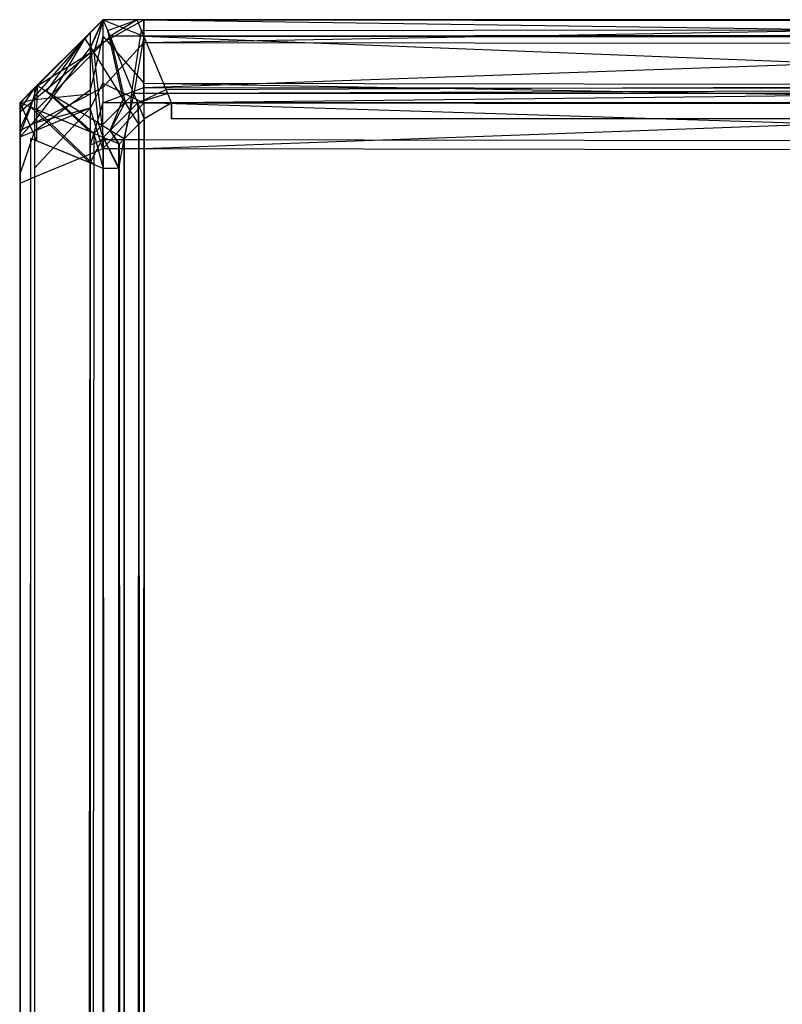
# Model space of a CAD drawing. Extents: x 0 to 0.996, y -0.498 to 0.
# Tile 35 of 85: x 0 to 0.00458, y -0.00591 to 0. Entities that reach past the tile are written whole.
import ezdxf

# ---------------------------------------------------------------- set-up
doc = ezdxf.new("R2010")
doc.units = 0
doc.layers.add('L28_KORPUS3_2___REPLACEMTFOREMP', color=7, linetype='CONTINUOUS')
doc.layers.add('L30_KORPUS3_4___REPLACEMTFOREMP', color=7, linetype='CONTINUOUS')

msp = doc.modelspace()

# ---------------------------------------------------------------- linework, layer by layer
at = {"layer": 'L28_KORPUS3_2___REPLACEMTFOREMP', "color": 8}
for points, invisible_edges in [([(0.000502, -0.000001, 0.0005), (0.000427, -0.000166, 0.000436), (0.000392, -0.000111, 0.0005), (0.000502, -0.000001, 0.0005)], 13), ([(0.000392, -0.000111, 0.000565), (0.000502, -0.000001, 0.0005), (0.000392, -0.000111, 0.0005), (0.000392, -0.000111, 0.000565)], 13), ([(0.000502, -0.000001, 0.0005), (0.000392, -0.000111, 0.000565), (0.000502, -0.000001, 0.000565), (0.000502, -0.000001, 0.0005)], 14), ([(0.000392, -0.000111, 0.007018), (0.000502, -0.000001, 0.000565), (0.000392, -0.000111, 0.000565), (0.000392, -0.000111, 0.007018)], 13), ([(0.000502, -0.000001, 0.000565), (0.000392, -0.000111, 0.007018), (0.000502, -0.000001, 0.007018), (0.000502, -0.000001, 0.000565)], 14), ([(0.000446, -0.000197, 0.007289), (0.000502, -0.000001, 0.00719), (0.000392, -0.000111, 0.00719), (0.000446, -0.000197, 0.007289)], 13), ([(0.000392, -0.000111, 0.00719), (0.000502, -0.000001, 0.007018), (0.000392, -0.000111, 0.007018), (0.000392, -0.000111, 0.00719)], 13), ([(0.000502, -0.000001, 0.007018), (0.000392, -0.000111, 0.00719), (0.000502, -0.000001, 0.00719), (0.000502, -0.000001, 0.007018)], 14), ([(0.000427, -0.000166, 0.000436), (0.000502, -0.000001, 0.0005), (0.000529, -0.000065, 0.000436), (0.000427, -0.000166, 0.000436)], 14), ([(0.000502, -0.000001, 0.00719), (0.000446, -0.000197, 0.007289), (0.000543, -0.0001, 0.007289), (0.000502, -0.000001, 0.00719)], 14), ([(0.000543, -0.0001, 0.007289), (0.000705, -0.000001, 0.00719), (0.000502, -0.000001, 0.00719), (0.000543, -0.0001, 0.007289)], 13), ([(0.000502, -0.000001, 0.007018), (0.000705, -0.000001, 0.000565), (0.000502, -0.000001, 0.000565), (0.000502, -0.000001, 0.007018)], 13), ([(0.000705, -0.000001, 0.000565), (0.000502, -0.000001, 0.007018), (0.000705, -0.000001, 0.007018), (0.000705, -0.000001, 0.000565)], 14), ([(0.000502, -0.000001, 0.00719), (0.000705, -0.000001, 0.007018), (0.000502, -0.000001, 0.007018), (0.000502, -0.000001, 0.00719)], 13), ([(0.000705, -0.000001, 0.007018), (0.000502, -0.000001, 0.00719), (0.000705, -0.000001, 0.00719), (0.000705, -0.000001, 0.007018)], 14), ([(0.000502, -0.000001, 0.000565), (0.000705, -0.000001, 0.0005), (0.000502, -0.000001, 0.0005), (0.000502, -0.000001, 0.000565)], 13), ([(0.000705, -0.000001, 0.0005), (0.000502, -0.000001, 0.000565), (0.000705, -0.000001, 0.000565), (0.000705, -0.000001, 0.0005)], 14), ([(0.000705, -0.000001, 0.0005), (0.000529, -0.000065, 0.000436), (0.000502, -0.000001, 0.0005), (0.000705, -0.000001, 0.0005)], 13), ([(0.000529, -0.000065, 0.000436), (0.000705, -0.000001, 0.0005), (0.000732, -0.000065, 0.000436), (0.000529, -0.000065, 0.000436)], 14), ([(0.000705, -0.000001, 0.00719), (0.000543, -0.0001, 0.007289), (0.000746, -0.0001, 0.007289), (0.000705, -0.000001, 0.00719)], 14), ([(0.000746, -0.0001, 0.007289), (0.098, -0.000001, 0.00719), (0.000705, -0.000001, 0.00719), (0.000746, -0.0001, 0.007289)], 13), ([(0.000705, -0.000001, 0.000565), (0.098, -0.000001, 0.007018), (0.098, -0.000001, 0.000565), (0.000705, -0.000001, 0.000565)], 13), ([(0.098, -0.000001, 0.007018), (0.000705, -0.000001, 0.000565), (0.000705, -0.000001, 0.007018), (0.098, -0.000001, 0.007018)], 14), ([(0.000705, -0.000001, 0.00719), (0.098, -0.000001, 0.007018), (0.000705, -0.000001, 0.007018), (0.000705, -0.000001, 0.00719)], 13), ([(0.098, -0.000001, 0.007018), (0.000705, -0.000001, 0.00719), (0.098, -0.000001, 0.00719), (0.098, -0.000001, 0.007018)], 14), ([(0.098, -0.000001, 0.0005), (0.000732, -0.000065, 0.000436), (0.000705, -0.000001, 0.0005), (0.098, -0.000001, 0.0005)], 13), ([(0.000705, -0.000001, 0.000565), (0.098, -0.000001, 0.0005), (0.000705, -0.000001, 0.0005), (0.000705, -0.000001, 0.000565)], 13), ([(0.098, -0.000001, 0.0005), (0.000705, -0.000001, 0.000565), (0.098, -0.000001, 0.000565), (0.098, -0.000001, 0.0005)], 14), ([(0.000732, -0.000065, 0.000436), (0.098, -0.000001, 0.0005), (0.098, -0.000065, 0.000436), (0.000732, -0.000065, 0.000436)], 14), ([(0.098, -0.000001, 0.00719), (0.000746, -0.0001, 0.007289), (0.098, -0.0001, 0.007289), (0.098, -0.000001, 0.00719)], 14), ([(0.000104, -0.000399, 0.00719), (0.000392, -0.000111, 0.007018), (0.000104, -0.000399, 0.007018), (0.000104, -0.000399, 0.00719)], 13), ([(0.000392, -0.000111, 0.007018), (0.000104, -0.000399, 0.00719), (0.000392, -0.000111, 0.00719), (0.000392, -0.000111, 0.007018)], 14), ([(0.000191, -0.000452, 0.007289), (0.000392, -0.000111, 0.00719), (0.000104, -0.000399, 0.00719), (0.000191, -0.000452, 0.007289)], 13), ([(0.000104, -0.000399, 0.007018), (0.000392, -0.000111, 0.000565), (0.000104, -0.000399, 0.000565), (0.000104, -0.000399, 0.007018)], 13), ([(0.000392, -0.000111, 0.000565), (0.000104, -0.000399, 0.007018), (0.000392, -0.000111, 0.007018), (0.000392, -0.000111, 0.000565)], 14), ([(0.000104, -0.000399, 0.000565), (0.000392, -0.000111, 0.0005), (0.000104, -0.000399, 0.0005), (0.000104, -0.000399, 0.000565)], 13), ([(0.000392, -0.000111, 0.0005), (0.000104, -0.000399, 0.000565), (0.000392, -0.000111, 0.000565), (0.000392, -0.000111, 0.0005)], 14), ([(0.000392, -0.000111, 0.0005), (0.00016, -0.000433, 0.000436), (0.000104, -0.000399, 0.0005), (0.000392, -0.000111, 0.0005)], 13), ([(0.00016, -0.000433, 0.000436), (0.000392, -0.000111, 0.0005), (0.000427, -0.000166, 0.000436), (0.00016, -0.000433, 0.000436)], 14), ([(0.000392, -0.000111, 0.00719), (0.000191, -0.000452, 0.007289), (0.000446, -0.000197, 0.007289), (0.000392, -0.000111, 0.00719)], 14), ([(0.000529, -0.000065, 0.000436), (0.000621, -0.000477, 0.00008), (0.000427, -0.000166, 0.000436), (0.000529, -0.000065, 0.000436)], 13), ([(0.000633, -0.000497, 0.007633), (0.000543, -0.0001, 0.007289), (0.000446, -0.000197, 0.007289), (0.000633, -0.000497, 0.007633)], 13), ([(0.000621, -0.000477, 0.00008), (0.000529, -0.000065, 0.000436), (0.000676, -0.000421, 0.00008), (0.000621, -0.000477, 0.00008)], 14), ([(0.000732, -0.000065, 0.000436), (0.000676, -0.000421, 0.00008), (0.000529, -0.000065, 0.000436), (0.000732, -0.000065, 0.000436)], 13), ([(0.000543, -0.0001, 0.007289), (0.000633, -0.000497, 0.007633), (0.000686, -0.000444, 0.007633), (0.000543, -0.0001, 0.007289)], 14), ([(0.000686, -0.000444, 0.007633), (0.000746, -0.0001, 0.007289), (0.000543, -0.0001, 0.007289), (0.000686, -0.000444, 0.007633)], 13), ([(0.000676, -0.000421, 0.00008), (0.000732, -0.000065, 0.000436), (0.000879, -0.000421, 0.00008), (0.000676, -0.000421, 0.00008)], 14), ([(0.000746, -0.0001, 0.007289), (0.000686, -0.000444, 0.007633), (0.000889, -0.000444, 0.007633), (0.000746, -0.0001, 0.007289)], 14), ([(0.098, -0.000065, 0.000436), (0.000879, -0.000421, 0.00008), (0.000732, -0.000065, 0.000436), (0.098, -0.000065, 0.000436)], 13), ([(0.000889, -0.000444, 0.007633), (0.098, -0.0001, 0.007289), (0.000746, -0.0001, 0.007289), (0.000889, -0.000444, 0.007633)], 13), ([(0.000879, -0.000421, 0.00008), (0.098, -0.000065, 0.000436), (0.098, -0.000421, 0.00008), (0.000879, -0.000421, 0.00008)], 14), ([(0.098, -0.0001, 0.007289), (0.000889, -0.000444, 0.007633), (0.098, -0.000444, 0.007633), (0.098, -0.0001, 0.007289)], 14), ([(0.000427, -0.000166, 0.000436), (0.000474, -0.000623, 0.00008), (0.00016, -0.000433, 0.000436), (0.000427, -0.000166, 0.000436)], 13), ([(0.000474, -0.000623, 0.00008), (0.000427, -0.000166, 0.000436), (0.000621, -0.000477, 0.00008), (0.000474, -0.000623, 0.00008)], 14), ([(0.000494, -0.000636, 0.007633), (0.000446, -0.000197, 0.007289), (0.000191, -0.000452, 0.007289), (0.000494, -0.000636, 0.007633)], 13), ([(0.000446, -0.000197, 0.007289), (0.000494, -0.000636, 0.007633), (0.000633, -0.000497, 0.007633), (0.000446, -0.000197, 0.007289)], 14), ([(0.000002, -0.000501, 0.00719), (0.000104, -0.000399, 0.007018), (0.000002, -0.000501, 0.007018), (0.000002, -0.000501, 0.00719)], 13), ([(0.000104, -0.000399, 0.007018), (0.000002, -0.000501, 0.00719), (0.000104, -0.000399, 0.00719), (0.000104, -0.000399, 0.007018)], 14), ([(0.000101, -0.000542, 0.007289), (0.000104, -0.000399, 0.00719), (0.000002, -0.000501, 0.00719), (0.000101, -0.000542, 0.007289)], 13), ([(0.000002, -0.000501, 0.007018), (0.000104, -0.000399, 0.000565), (0.000002, -0.000501, 0.000565), (0.000002, -0.000501, 0.007018)], 13), ([(0.000104, -0.000399, 0.000565), (0.000002, -0.000501, 0.007018), (0.000104, -0.000399, 0.007018), (0.000104, -0.000399, 0.000565)], 14), ([(0.000002, -0.000501, 0.000565), (0.000104, -0.000399, 0.0005), (0.000002, -0.000501, 0.0005), (0.000002, -0.000501, 0.000565)], 13), ([(0.000104, -0.000399, 0.0005), (0.000002, -0.000501, 0.000565), (0.000104, -0.000399, 0.000565), (0.000104, -0.000399, 0.0005)], 14), ([(0.000104, -0.000399, 0.0005), (0.000066, -0.000527, 0.000436), (0.000002, -0.000501, 0.0005), (0.000104, -0.000399, 0.0005)], 13), ([(0.000066, -0.000527, 0.000436), (0.000104, -0.000399, 0.0005), (0.00016, -0.000433, 0.000436), (0.000066, -0.000527, 0.000436)], 14), ([(0.000104, -0.000399, 0.00719), (0.000101, -0.000542, 0.007289), (0.000191, -0.000452, 0.007289), (0.000104, -0.000399, 0.00719)], 14), ([(0.00016, -0.000433, 0.000436), (0.000423, -0.000675, 0.00008), (0.000066, -0.000527, 0.000436), (0.00016, -0.000433, 0.000436)], 13), ([(0.000445, -0.000685, 0.007633), (0.000191, -0.000452, 0.007289), (0.000101, -0.000542, 0.007289), (0.000445, -0.000685, 0.007633)], 13), ([(0.000423, -0.000675, 0.00008), (0.00016, -0.000433, 0.000436), (0.000474, -0.000623, 0.00008), (0.000423, -0.000675, 0.00008)], 14), ([(0.000191, -0.000452, 0.007289), (0.000445, -0.000685, 0.007633), (0.000494, -0.000636, 0.007633), (0.000191, -0.000452, 0.007289)], 14), ([(0.000676, -0.000421, 0.00008), (0.000664, -0.000546), (0.000621, -0.000477, 0.00008), (0.000676, -0.000421, 0.00008)], 13), ([(0.000664, -0.000546, 0.00769), (0.000686, -0.000444, 0.007633), (0.000633, -0.000497, 0.007633), (0.000664, -0.000546, 0.00769)], 13), ([(0.000664, -0.000546), (0.000676, -0.000421, 0.00008), (0.000709, -0.000501), (0.000664, -0.000546)], 14), ([(0.000686, -0.000444, 0.007633), (0.000664, -0.000546, 0.00769), (0.000709, -0.000501, 0.00769), (0.000686, -0.000444, 0.007633)], 14), ([(0.000879, -0.000421, 0.00008), (0.000709, -0.000501), (0.000676, -0.000421, 0.00008), (0.000879, -0.000421, 0.00008)], 13), ([(0.000709, -0.000501, 0.00769), (0.000889, -0.000444, 0.007633), (0.000686, -0.000444, 0.007633), (0.000709, -0.000501, 0.00769)], 13), ([(0.000709, -0.000501), (0.000879, -0.000421, 0.00008), (0.000912, -0.000501), (0.000709, -0.000501)], 14), ([(0.000889, -0.000444, 0.007633), (0.000709, -0.000501, 0.00769), (0.000912, -0.000501, 0.00769), (0.000889, -0.000444, 0.007633)], 14), ([(0.098, -0.000421, 0.00008), (0.000912, -0.000501), (0.000879, -0.000421, 0.00008), (0.098, -0.000421, 0.00008)], 13), ([(0.000912, -0.000501, 0.00769), (0.098, -0.000444, 0.007633), (0.000889, -0.000444, 0.007633), (0.000912, -0.000501, 0.00769)], 13), ([(0.000912, -0.000501), (0.098, -0.000421, 0.00008), (0.098, -0.000501), (0.000912, -0.000501)], 14), ([(0.098, -0.000444, 0.007633), (0.000912, -0.000501, 0.00769), (0.098, -0.000501, 0.00769), (0.098, -0.000444, 0.007633)], 14), ([(0.000002, -0.000501, 0.007018), (0.000002, -0.000687, 0.000565), (0.000002, -0.000687, 0.007018), (0.000002, -0.000501, 0.007018)], 13), ([(0.000002, -0.000687, 0.000565), (0.000002, -0.000501, 0.007018), (0.000002, -0.000501, 0.000565), (0.000002, -0.000687, 0.000565)], 14), ([(0.000002, -0.000501, 0.00719), (0.000002, -0.000687, 0.007018), (0.000002, -0.000687, 0.00719), (0.000002, -0.000501, 0.00719)], 13), ([(0.000002, -0.000687, 0.007018), (0.000002, -0.000501, 0.00719), (0.000002, -0.000501, 0.007018), (0.000002, -0.000687, 0.007018)], 14), ([(0.000066, -0.000527, 0.000436), (0.000002, -0.000687, 0.0005), (0.000002, -0.000501, 0.0005), (0.000066, -0.000527, 0.000436)], 13), ([(0.000002, -0.000501, 0.000565), (0.000002, -0.000687, 0.0005), (0.000002, -0.000687, 0.000565), (0.000002, -0.000501, 0.000565)], 13), ([(0.000002, -0.000687, 0.0005), (0.000002, -0.000501, 0.000565), (0.000002, -0.000501, 0.0005), (0.000002, -0.000687, 0.0005)], 14), ([(0.000101, -0.000728, 0.007289), (0.000002, -0.000501, 0.00719), (0.000002, -0.000687, 0.00719), (0.000101, -0.000728, 0.007289)], 13), ([(0.000002, -0.000501, 0.00719), (0.000101, -0.000728, 0.007289), (0.000101, -0.000542, 0.007289), (0.000002, -0.000501, 0.00719)], 14), ([(0.000002, -0.000687, 0.0005), (0.000066, -0.000527, 0.000436), (0.000066, -0.000714, 0.000436), (0.000002, -0.000687, 0.0005)], 14), ([(0.000066, -0.000527, 0.000436), (0.000423, -0.000861, 0.00008), (0.000066, -0.000714, 0.000436), (0.000066, -0.000527, 0.000436)], 13), ([(0.000423, -0.000861, 0.00008), (0.000066, -0.000527, 0.000436), (0.000423, -0.000675, 0.00008), (0.000423, -0.000861, 0.00008)], 14), ([(0.000621, -0.000477, 0.00008), (0.000544, -0.000666), (0.000474, -0.000623, 0.00008), (0.000621, -0.000477, 0.00008)], 13), ([(0.000544, -0.000666, 0.00769), (0.000633, -0.000497, 0.007633), (0.000494, -0.000636, 0.007633), (0.000544, -0.000666, 0.00769)], 13), ([(0.000544, -0.000666), (0.000621, -0.000477, 0.00008), (0.000664, -0.000546), (0.000544, -0.000666)], 14), ([(0.000633, -0.000497, 0.007633), (0.000544, -0.000666, 0.00769), (0.000664, -0.000546, 0.00769), (0.000633, -0.000497, 0.007633)], 14), ([(0.000709, -0.000501), (0.000715, -0.000629), (0.000664, -0.000546), (0.000709, -0.000501)], 13), ([(0.000716, -0.00063, 0.00769), (0.000709, -0.000501, 0.00769), (0.000664, -0.000546, 0.00769), (0.000716, -0.00063, 0.00769)], 13), ([(0.000715, -0.000629), (0.000709, -0.000501), (0.000748, -0.000595), (0.000715, -0.000629)], 14), ([(0.000912, -0.000501), (0.000748, -0.000595), (0.000709, -0.000501), (0.000912, -0.000501)], 13), ([(0.000749, -0.000597, 0.00769), (0.000912, -0.000501, 0.00769), (0.000709, -0.000501, 0.00769), (0.000749, -0.000597, 0.00769)], 13), ([(0.000709, -0.000501, 0.00769), (0.000716, -0.00063, 0.00769), (0.000749, -0.000597, 0.00769), (0.000709, -0.000501, 0.00769)], 14), ([(0.000748, -0.000595), (0.000912, -0.000501), (0.000912, -0.000595), (0.000748, -0.000595)], 14), ([(0.000912, -0.000501, 0.00769), (0.000749, -0.000597, 0.00769), (0.000912, -0.000597, 0.00769), (0.000912, -0.000501, 0.00769)], 14), ([(0.098, -0.000501), (0.000912, -0.000595), (0.000912, -0.000501), (0.098, -0.000501)], 13), ([(0.000912, -0.000595), (0.098, -0.000501), (0.098, -0.000595), (0.000912, -0.000595)], 14), ([(0.098, -0.000597, 0.00769), (0.000912, -0.000501, 0.00769), (0.000912, -0.000597, 0.00769), (0.098, -0.000597, 0.00769)], 13), ([(0.000912, -0.000501, 0.00769), (0.098, -0.000597, 0.00769), (0.098, -0.000501, 0.00769), (0.000912, -0.000501, 0.00769)], 14), ([(0.000445, -0.000871, 0.007633), (0.000101, -0.000542, 0.007289), (0.000101, -0.000728, 0.007289), (0.000445, -0.000871, 0.007633)], 13), ([(0.000101, -0.000542, 0.007289), (0.000445, -0.000871, 0.007633), (0.000445, -0.000685, 0.007633), (0.000101, -0.000542, 0.007289)], 14), ([(0.000628, -0.000717, 0.00769), (0.000664, -0.000546, 0.00769), (0.000544, -0.000666, 0.00769), (0.000628, -0.000717, 0.00769)], 13), ([(0.000664, -0.000546), (0.000627, -0.000716), (0.000544, -0.000666), (0.000664, -0.000546)], 13), ([(0.000627, -0.000716), (0.000664, -0.000546), (0.000715, -0.000629), (0.000627, -0.000716)], 14), ([(0.000664, -0.000546, 0.00769), (0.000628, -0.000717, 0.00769), (0.000716, -0.00063, 0.00769), (0.000664, -0.000546, 0.00769)], 14), ([(0.000474, -0.000623, 0.00008), (0.000502, -0.000708), (0.000423, -0.000675, 0.00008), (0.000474, -0.000623, 0.00008)], 13), ([(0.000502, -0.000708, 0.00769), (0.000494, -0.000636, 0.007633), (0.000445, -0.000685, 0.007633), (0.000502, -0.000708, 0.00769)], 13), ([(0.000502, -0.000708), (0.000474, -0.000623, 0.00008), (0.000544, -0.000666), (0.000502, -0.000708)], 14), ([(0.000494, -0.000636, 0.007633), (0.000502, -0.000708, 0.00769), (0.000544, -0.000666, 0.00769), (0.000494, -0.000636, 0.007633)], 14), ([(0.000632, -0.497291), (0.000627, -0.000716), (0.000715, -0.000629), (0.000632, -0.497291)], 13), ([(0.000628, -0.000717, 0.00769), (0.000634, -0.49729, 0.00769), (0.000716, -0.00063, 0.00769), (0.000628, -0.000717, 0.00769)], 13), ([(0.000632, -0.497291), (0.000715, -0.000629), (0.000711, -0.49737), (0.000632, -0.497291)], 10), ([(0.000716, -0.00063, 0.00769), (0.000634, -0.49729, 0.00769), (0.000712, -0.497369, 0.00769), (0.000716, -0.00063, 0.00769)], 10), ([(0.000711, -0.49737), (0.000715, -0.000629), (0.000748, -0.497407), (0.000711, -0.49737)], 13), ([(0.000716, -0.00063, 0.00769), (0.000712, -0.497369, 0.00769), (0.000749, -0.497405, 0.00769), (0.000716, -0.00063, 0.00769)], 13), ([(0.000748, -0.497407), (0.000715, -0.000629), (0.000748, -0.000595), (0.000748, -0.497407)], 10), ([(0.000716, -0.00063, 0.00769), (0.000749, -0.497405, 0.00769), (0.000749, -0.000597, 0.00769), (0.000716, -0.00063, 0.00769)], 10), ([(0.000748, -0.497407), (0.000748, -0.000595), (0.000912, -0.000595), (0.000748, -0.497407)], 15), ([(0.000748, -0.497407), (0.000912, -0.000595), (0.000909, -0.497407), (0.000748, -0.497407)], 15), ([(0.000749, -0.000597, 0.00769), (0.000749, -0.497405, 0.00769), (0.000912, -0.000597, 0.00769), (0.000749, -0.000597, 0.00769)], 15), ([(0.000912, -0.000597, 0.00769), (0.000749, -0.497405, 0.00769), (0.000909, -0.497405, 0.00769), (0.000912, -0.000597, 0.00769)], 15), ([(0.000909, -0.497407), (0.000912, -0.000595), (0.098, -0.497407), (0.000909, -0.497407)], 15), ([(0.000912, -0.000597, 0.00769), (0.000909, -0.497405, 0.00769), (0.098, -0.497405, 0.00769), (0.000912, -0.000597, 0.00769)], 15), ([(0.098, -0.497407), (0.000912, -0.000595), (0.098, -0.000595), (0.098, -0.497407)], 9), ([(0.000912, -0.000597, 0.00769), (0.098, -0.497405, 0.00769), (0.098, -0.000597, 0.00769), (0.000912, -0.000597, 0.00769)], 9), ([(0.000002, -0.000687, 0.007018), (0.000002, -0.497292, 0.000565), (0.000002, -0.497292, 0.007018), (0.000002, -0.000687, 0.007018)], 13), ([(0.000002, -0.497292, 0.000565), (0.000002, -0.000687, 0.007018), (0.000002, -0.000687, 0.000565), (0.000002, -0.497292, 0.000565)], 14), ([(0.000002, -0.000687, 0.00719), (0.000002, -0.497292, 0.007018), (0.000002, -0.497292, 0.00719), (0.000002, -0.000687, 0.00719)], 13), ([(0.000002, -0.497292, 0.007018), (0.000002, -0.000687, 0.00719), (0.000002, -0.000687, 0.007018), (0.000002, -0.497292, 0.007018)], 14), ([(0.000101, -0.497252, 0.007289), (0.000002, -0.000687, 0.00719), (0.000002, -0.497292, 0.00719), (0.000101, -0.497252, 0.007289)], 13), ([(0.000002, -0.000687, 0.00719), (0.000101, -0.497252, 0.007289), (0.000101, -0.000728, 0.007289), (0.000002, -0.000687, 0.00719)], 14), ([(0.000002, -0.000687, 0.000565), (0.000002, -0.497292, 0.0005), (0.000002, -0.497292, 0.000565), (0.000002, -0.000687, 0.000565)], 13), ([(0.000002, -0.497292, 0.0005), (0.000002, -0.000687, 0.000565), (0.000002, -0.000687, 0.0005), (0.000002, -0.497292, 0.0005)], 14), ([(0.000066, -0.000714, 0.000436), (0.000002, -0.497292, 0.0005), (0.000002, -0.000687, 0.0005), (0.000066, -0.000714, 0.000436)], 13), ([(0.000502, -0.000708), (0.000423, -0.000861, 0.00008), (0.000423, -0.000675, 0.00008), (0.000502, -0.000708)], 13), ([(0.000423, -0.000861, 0.00008), (0.000502, -0.000708), (0.000502, -0.000894), (0.000423, -0.000861, 0.00008)], 14), ([(0.000502, -0.000894, 0.00769), (0.000445, -0.000685, 0.007633), (0.000445, -0.000871, 0.007633), (0.000502, -0.000894, 0.00769)], 13), ([(0.000445, -0.000685, 0.007633), (0.000502, -0.000894, 0.00769), (0.000502, -0.000708, 0.00769), (0.000445, -0.000685, 0.007633)], 14), ([(0.000598, -0.000748, 0.00769), (0.000544, -0.000666, 0.00769), (0.000502, -0.000708, 0.00769), (0.000598, -0.000748, 0.00769)], 13), ([(0.000544, -0.000666), (0.000596, -0.000747), (0.000502, -0.000708), (0.000544, -0.000666)], 13), ([(0.000502, -0.000708), (0.000596, -0.000894), (0.000502, -0.000894), (0.000502, -0.000708)], 13), ([(0.000596, -0.000894), (0.000502, -0.000708), (0.000596, -0.000747), (0.000596, -0.000894)], 14), ([(0.000598, -0.000894, 0.00769), (0.000502, -0.000708, 0.00769), (0.000502, -0.000894, 0.00769), (0.000598, -0.000894, 0.00769)], 13), ([(0.000502, -0.000708, 0.00769), (0.000598, -0.000894, 0.00769), (0.000598, -0.000748, 0.00769), (0.000502, -0.000708, 0.00769)], 14), ([(0.000544, -0.000666, 0.00769), (0.000598, -0.000748, 0.00769), (0.000628, -0.000717, 0.00769), (0.000544, -0.000666, 0.00769)], 14), ([(0.000596, -0.000747), (0.000544, -0.000666), (0.000627, -0.000716), (0.000596, -0.000747)], 14), ([(0.000002, -0.497292, 0.0005), (0.000066, -0.000714, 0.000436), (0.000066, -0.497266, 0.000436), (0.000002, -0.497292, 0.0005)], 14), ([(0.000423, -0.000861, 0.00008), (0.000066, -0.497266, 0.000436), (0.000066, -0.000714, 0.000436), (0.000423, -0.000861, 0.00008)], 13), ([(0.000101, -0.497252, 0.007289), (0.000445, -0.000871, 0.007633), (0.000101, -0.000728, 0.007289), (0.000101, -0.497252, 0.007289)], 13), ([(0.000627, -0.000716), (0.000596, -0.000894), (0.000596, -0.000747), (0.000627, -0.000716)], 13), ([(0.000596, -0.000894), (0.000627, -0.000716), (0.000596, -0.497086), (0.000596, -0.000894)], 10), ([(0.000596, -0.497086), (0.000627, -0.000716), (0.000596, -0.497255), (0.000596, -0.497086)], 13), ([(0.000596, -0.497255), (0.000627, -0.000716), (0.000632, -0.497291), (0.000596, -0.497255)], 10), ([(0.000598, -0.000748, 0.00769), (0.000634, -0.49729, 0.00769), (0.000628, -0.000717, 0.00769), (0.000598, -0.000748, 0.00769)], 10), ([(0.000598, -0.000894, 0.00769), (0.000634, -0.49729, 0.00769), (0.000598, -0.000748, 0.00769), (0.000598, -0.000894, 0.00769)], 13), ([(0.000066, -0.497266, 0.000436), (0.000423, -0.000861, 0.00008), (0.000423, -0.497118, 0.00008), (0.000066, -0.497266, 0.000436)], 14), ([(0.000445, -0.000871, 0.007633), (0.000101, -0.497252, 0.007289), (0.000445, -0.497109, 0.007633), (0.000445, -0.000871, 0.007633)], 14), ([(0.000423, -0.000861, 0.00008), (0.000502, -0.497086), (0.000423, -0.497118, 0.00008), (0.000423, -0.000861, 0.00008)], 13), ([(0.000502, -0.497086), (0.000423, -0.000861, 0.00008), (0.000502, -0.000894), (0.000502, -0.497086)], 14), ([(0.000445, -0.497109, 0.007633), (0.000502, -0.000894, 0.00769), (0.000445, -0.000871, 0.007633), (0.000445, -0.497109, 0.007633)], 13), ([(0.000502, -0.000894, 0.00769), (0.000445, -0.497109, 0.007633), (0.000502, -0.497086, 0.00769), (0.000502, -0.000894, 0.00769)], 14), ([(0.000596, -0.000894), (0.000502, -0.497086), (0.000502, -0.000894), (0.000596, -0.000894)], 13), ([(0.000502, -0.497086), (0.000596, -0.000894), (0.000596, -0.497086), (0.000502, -0.497086)], 14), ([(0.000598, -0.497086, 0.00769), (0.000502, -0.000894, 0.00769), (0.000502, -0.497086, 0.00769), (0.000598, -0.497086, 0.00769)], 13), ([(0.000502, -0.000894, 0.00769), (0.000598, -0.497086, 0.00769), (0.000598, -0.000894, 0.00769), (0.000502, -0.000894, 0.00769)], 14), ([(0.000598, -0.497086, 0.00769), (0.000634, -0.49729, 0.00769), (0.000598, -0.000894, 0.00769), (0.000598, -0.497086, 0.00769)], 10)]:
    msp.add_3dface(points, dxfattribs=dict(at, invisible_edges=invisible_edges))
at = {"layer": 'L30_KORPUS3_4___REPLACEMTFOREMP', "color": 8, "invisible_edges": 14}
for points in [[(0.0005, -0.000001, 0.007387), (0.000424, -0.000167, 0.007329), (0.000424, -0.000077, 0.007419), (0.0005, -0.000001, 0.007387)], [(0.0005, -0.000001, 0.007387), (0.0005, -0.0001, 0.007288), (0.000424, -0.000167, 0.007329), (0.0005, -0.000001, 0.007387)], [(0.0005, -0.000001, 0.007638), (0.0005, -0.000001, 0.007387), (0.000424, -0.000077, 0.007419), (0.0005, -0.000001, 0.007638)], [(0.000424, -0.000077, 0.00767), (0.0005, -0.000001, 0.007638), (0.000424, -0.000077, 0.007419), (0.000424, -0.000077, 0.00767)], [(0.0005, -0.000001, 0.58989), (0.0005, -0.000001, 0.589619), (0.000424, -0.000077, 0.589587), (0.0005, -0.000001, 0.58989)], [(0.0005, -0.000001, 0.58989), (0.000424, -0.000077, 0.589587), (0.000424, -0.000077, 0.589859), (0.0005, -0.000001, 0.58989)], [(0.0005, -0.000001, 0.589619), (0.0005, -0.000001, 0.007638), (0.000424, -0.000077, 0.00767), (0.0005, -0.000001, 0.589619)], [(0.0005, -0.000001, 0.589619), (0.000424, -0.000077, 0.00767), (0.000424, -0.000077, 0.589587), (0.0005, -0.000001, 0.589619)], [(0.0005, -0.000001, 0.58989), (0.000424, -0.000077, 0.589859), (0.0005, -0.000137, 0.590027), (0.0005, -0.000001, 0.58989)], [(0.0005, -0.000001, 0.007387), (0.000746, -0.0001, 0.007288), (0.0005, -0.0001, 0.007288), (0.0005, -0.000001, 0.007387)], [(0.000746, -0.000001, 0.007387), (0.000746, -0.0001, 0.007288), (0.0005, -0.000001, 0.007387), (0.000746, -0.000001, 0.007387)], [(0.000746, -0.000137, 0.590027), (0.000746, -0.000001, 0.58989), (0.0005, -0.000137, 0.590027), (0.000746, -0.000137, 0.590027)], [(0.0005, -0.000137, 0.590027), (0.000746, -0.000001, 0.58989), (0.0005, -0.000001, 0.58989), (0.0005, -0.000137, 0.590027)], [(0.000746, -0.000001, 0.58989), (0.0005, -0.000001, 0.589619), (0.0005, -0.000001, 0.58989), (0.000746, -0.000001, 0.58989)], [(0.000746, -0.000001, 0.58989), (0.000746, -0.000001, 0.589619), (0.0005, -0.000001, 0.589619), (0.000746, -0.000001, 0.58989)], [(0.000746, -0.000001, 0.589619), (0.0005, -0.000001, 0.007638), (0.0005, -0.000001, 0.589619), (0.000746, -0.000001, 0.589619)], [(0.000746, -0.000001, 0.589619), (0.000746, -0.000001, 0.007638), (0.0005, -0.000001, 0.007638), (0.000746, -0.000001, 0.589619)], [(0.000746, -0.000001, 0.007638), (0.0005, -0.000001, 0.007387), (0.0005, -0.000001, 0.007638), (0.000746, -0.000001, 0.007638)], [(0.000746, -0.000001, 0.007638), (0.000746, -0.000001, 0.007387), (0.0005, -0.000001, 0.007387), (0.000746, -0.000001, 0.007638)], [(0.000746, -0.000001, 0.007638), (0.008115, -0.000009, 0.007638), (0.000746, -0.000001, 0.007387), (0.000746, -0.000001, 0.007638)], [(0.008115, -0.000009, 0.007638), (0.008115, -0.000009, 0.007387), (0.000746, -0.000001, 0.007387), (0.008115, -0.000009, 0.007638)], [(0.000746, -0.000001, 0.589619), (0.008115, -0.000009, 0.589619), (0.000746, -0.000001, 0.007638), (0.000746, -0.000001, 0.589619)], [(0.008115, -0.000009, 0.589619), (0.008115, -0.000009, 0.007638), (0.000746, -0.000001, 0.007638), (0.008115, -0.000009, 0.589619)], [(0.000746, -0.000001, 0.58989), (0.008115, -0.000009, 0.58989), (0.000746, -0.000001, 0.589619), (0.000746, -0.000001, 0.58989)], [(0.008115, -0.000009, 0.58989), (0.008115, -0.000009, 0.589619), (0.000746, -0.000001, 0.589619), (0.008115, -0.000009, 0.58989)], [(0.000746, -0.000137, 0.590027), (0.008115, -0.000009, 0.58989), (0.000746, -0.000001, 0.58989), (0.000746, -0.000137, 0.590027)], [(0.000746, -0.000001, 0.007387), (0.008115, -0.000108, 0.007288), (0.000746, -0.0001, 0.007288), (0.000746, -0.000001, 0.007387)], [(0.000746, -0.000001, 0.007387), (0.008115, -0.000009, 0.007387), (0.008115, -0.000108, 0.007288), (0.000746, -0.000001, 0.007387)], [(0.000746, -0.000137, 0.590027), (0.008115, -0.000146, 0.590027), (0.008115, -0.000009, 0.58989), (0.000746, -0.000137, 0.590027)], [(0.000424, -0.000077, 0.589587), (0.000424, -0.000077, 0.00767), (0.000089, -0.000411, 0.007808), (0.000424, -0.000077, 0.589587)], [(0.000424, -0.000077, 0.589587), (0.000089, -0.000411, 0.007808), (0.000089, -0.000411, 0.589449), (0.000424, -0.000077, 0.589587)], [(0.000424, -0.000077, 0.589859), (0.000424, -0.000077, 0.589587), (0.000089, -0.000411, 0.589449), (0.000424, -0.000077, 0.589859)], [(0.000424, -0.000077, 0.589859), (0.000089, -0.000411, 0.589449), (0.000089, -0.000411, 0.58972), (0.000424, -0.000077, 0.589859)], [(0.000424, -0.000077, 0.00767), (0.000424, -0.000077, 0.007419), (0.000089, -0.000411, 0.007558), (0.000424, -0.000077, 0.00767)], [(0.000089, -0.000411, 0.007808), (0.000424, -0.000077, 0.00767), (0.000089, -0.000411, 0.007558), (0.000089, -0.000411, 0.007808)], [(0.000424, -0.000077, 0.007419), (0.000089, -0.000462, 0.007506), (0.000089, -0.000411, 0.007558), (0.000424, -0.000077, 0.007419)], [(0.000424, -0.000077, 0.007419), (0.000424, -0.000167, 0.007329), (0.000089, -0.000462, 0.007506), (0.000424, -0.000077, 0.007419)], [(0.000424, -0.000077, 0.589859), (0.000089, -0.000411, 0.58972), (0.000424, -0.000201, 0.589983), (0.000424, -0.000077, 0.589859)], [(0.000424, -0.000077, 0.589859), (0.000424, -0.000201, 0.589983), (0.0005, -0.000137, 0.590027), (0.000424, -0.000077, 0.589859)], [(0.0005, -0.0001, 0.007288), (0.000424, -0.000425, 0.00707), (0.000424, -0.000167, 0.007329), (0.0005, -0.0001, 0.007288)], [(0.0005, -0.0001, 0.007288), (0.0005, -0.000383, 0.007005), (0.000424, -0.000425, 0.00707), (0.0005, -0.0001, 0.007288)], [(0.0005, -0.0001, 0.007288), (0.000746, -0.000383, 0.007005), (0.0005, -0.000383, 0.007005), (0.0005, -0.0001, 0.007288)], [(0.000746, -0.0001, 0.007288), (0.000746, -0.000383, 0.007005), (0.0005, -0.0001, 0.007288), (0.000746, -0.0001, 0.007288)], [(0.000746, -0.0001, 0.007288), (0.008115, -0.000391, 0.007005), (0.000746, -0.000383, 0.007005), (0.000746, -0.0001, 0.007288)], [(0.000746, -0.0001, 0.007288), (0.008115, -0.000108, 0.007288), (0.008115, -0.000391, 0.007005), (0.000746, -0.0001, 0.007288)], [(0.000424, -0.000167, 0.007329), (0.000089, -0.000609, 0.007359), (0.000089, -0.000462, 0.007506), (0.000424, -0.000167, 0.007329)], [(0.000424, -0.000167, 0.007329), (0.000424, -0.000425, 0.00707), (0.000089, -0.000609, 0.007359), (0.000424, -0.000167, 0.007329)], [(0.0005, -0.000137, 0.590027), (0.000424, -0.000201, 0.589983), (0.0005, -0.000408, 0.590299), (0.0005, -0.000137, 0.590027)], [(0.000746, -0.000408, 0.590299), (0.000746, -0.000137, 0.590027), (0.0005, -0.000408, 0.590299), (0.000746, -0.000408, 0.590299)], [(0.0005, -0.000408, 0.590299), (0.000746, -0.000137, 0.590027), (0.0005, -0.000137, 0.590027), (0.0005, -0.000408, 0.590299)], [(0.000746, -0.000408, 0.590299), (0.008115, -0.000146, 0.590027), (0.000746, -0.000137, 0.590027), (0.000746, -0.000408, 0.590299)], [(0.000746, -0.000408, 0.590299), (0.008115, -0.000417, 0.590299), (0.008115, -0.000146, 0.590027), (0.000746, -0.000408, 0.590299)], [(0.000424, -0.000201, 0.589983), (0.000089, -0.000482, 0.589791), (0.000424, -0.000448, 0.59023), (0.000424, -0.000201, 0.589983)], [(0.000424, -0.000201, 0.589983), (0.000089, -0.000411, 0.58972), (0.000089, -0.000482, 0.589791), (0.000424, -0.000201, 0.589983)], [(0.000424, -0.000201, 0.589983), (0.000424, -0.000448, 0.59023), (0.0005, -0.000408, 0.590299), (0.000424, -0.000201, 0.589983)], [(0.000089, -0.000411, 0.007808), (0.000089, -0.000411, 0.007558), (0, -0.0005, 0.007595), (0.000089, -0.000411, 0.007808)], [(0, -0.0005, 0.007845), (0.000089, -0.000411, 0.007808), (0, -0.0005, 0.007595), (0, -0.0005, 0.007845)], [(0.000089, -0.000411, 0.58972), (0.000089, -0.000411, 0.589449), (0, -0.0005, 0.589412), (0.000089, -0.000411, 0.58972)], [(0.000089, -0.000411, 0.58972), (0, -0.0005, 0.589412), (0, -0.0005, 0.589683), (0.000089, -0.000411, 0.58972)], [(0.000089, -0.000411, 0.589449), (0.000089, -0.000411, 0.007808), (0, -0.0005, 0.007845), (0.000089, -0.000411, 0.589449)], [(0.000089, -0.000411, 0.589449), (0, -0.0005, 0.007845), (0, -0.0005, 0.589412), (0.000089, -0.000411, 0.589449)], [(0.000089, -0.000411, 0.007558), (0, -0.000541, 0.007554), (0, -0.0005, 0.007595), (0.000089, -0.000411, 0.007558)], [(0.000089, -0.000411, 0.007558), (0.000089, -0.000462, 0.007506), (0, -0.000541, 0.007554), (0.000089, -0.000411, 0.007558)], [(0.000089, -0.000411, 0.58972), (0, -0.0005, 0.589683), (0.000089, -0.000482, 0.589791), (0.000089, -0.000411, 0.58972)], [(0.0005, -0.000383, 0.007005), (0.000424, -0.000532, 0.006964), (0.000424, -0.000425, 0.00707), (0.0005, -0.000383, 0.007005)], [(0.0005, -0.000383, 0.007005), (0.0005, -0.0005, 0.006887), (0.000424, -0.000532, 0.006964), (0.0005, -0.000383, 0.007005)], [(0.0005, -0.000408, 0.590299), (0.000424, -0.000448, 0.59023), (0.0005, -0.0005, 0.59039), (0.0005, -0.000408, 0.590299)], [(0.0005, -0.000383, 0.007005), (0.000746, -0.0005, 0.006887), (0.0005, -0.0005, 0.006887), (0.0005, -0.000383, 0.007005)], [(0.000746, -0.000383, 0.007005), (0.000746, -0.0005, 0.006887), (0.0005, -0.000383, 0.007005), (0.000746, -0.000383, 0.007005)], [(0.000746, -0.0005, 0.59039), (0.000746, -0.000408, 0.590299), (0.0005, -0.0005, 0.59039), (0.000746, -0.0005, 0.59039)], [(0.0005, -0.0005, 0.59039), (0.000746, -0.000408, 0.590299), (0.0005, -0.000408, 0.590299), (0.0005, -0.0005, 0.59039)], [(0.000746, -0.000383, 0.007005), (0.008115, -0.000509, 0.006887), (0.000746, -0.0005, 0.006887), (0.000746, -0.000383, 0.007005)], [(0.000746, -0.000383, 0.007005), (0.008115, -0.000391, 0.007005), (0.008115, -0.000509, 0.006887), (0.000746, -0.000383, 0.007005)], [(0.000746, -0.0005, 0.59039), (0.008115, -0.000417, 0.590299), (0.000746, -0.000408, 0.590299), (0.000746, -0.0005, 0.59039)], [(0.000089, -0.000462, 0.007506), (0, -0.000658, 0.007436), (0, -0.000541, 0.007554), (0.000089, -0.000462, 0.007506)], [(0.000089, -0.000462, 0.007506), (0.000089, -0.000609, 0.007359), (0, -0.000658, 0.007436), (0.000089, -0.000462, 0.007506)], [(0.000424, -0.000425, 0.00707), (0.000089, -0.00067, 0.007298), (0.000089, -0.000609, 0.007359), (0.000424, -0.000425, 0.00707)], [(0.000424, -0.000425, 0.00707), (0.000424, -0.000532, 0.006964), (0.000089, -0.00067, 0.007298), (0.000424, -0.000425, 0.00707)], [(0.000424, -0.000448, 0.59023), (0.000089, -0.000622, 0.589932), (0.000424, -0.000532, 0.590314), (0.000424, -0.000448, 0.59023)], [(0.000424, -0.000448, 0.59023), (0.000089, -0.000482, 0.589791), (0.000089, -0.000622, 0.589932), (0.000424, -0.000448, 0.59023)], [(0.000424, -0.000448, 0.59023), (0.000424, -0.000532, 0.590314), (0.0005, -0.0005, 0.59039), (0.000424, -0.000448, 0.59023)], [(0.000746, -0.0005, 0.59039), (0.008115, -0.000509, 0.59039), (0.008115, -0.000417, 0.590299), (0.000746, -0.0005, 0.59039)], [(0.000089, -0.000482, 0.589791), (0, -0.000557, 0.58974), (0.000089, -0.000622, 0.589932), (0.000089, -0.000482, 0.589791)], [(0.000089, -0.000482, 0.589791), (0, -0.0005, 0.589683), (0, -0.000557, 0.58974), (0.000089, -0.000482, 0.589791)], [(0, -0.0005, 0.589412), (0, -0.000621, 0.007845), (0, -0.000622, 0.589412), (0, -0.0005, 0.589412)], [(0, -0.0005, 0.007845), (0, -0.000621, 0.007845), (0, -0.0005, 0.589412), (0, -0.0005, 0.007845)], [(0, -0.0005, 0.007595), (0, -0.000648, 0.007618), (0, -0.000621, 0.007645), (0, -0.0005, 0.007595)], [(0, -0.0005, 0.007595), (0, -0.000541, 0.007554), (0, -0.000648, 0.007618), (0, -0.0005, 0.007595)], [(0, -0.0005, 0.589683), (0, -0.000622, 0.589412), (0, -0.000622, 0.589633), (0, -0.0005, 0.589683)], [(0, -0.0005, 0.589412), (0, -0.000622, 0.589412), (0, -0.0005, 0.589683), (0, -0.0005, 0.589412)], [(0, -0.0005, 0.007845), (0, -0.000621, 0.007645), (0, -0.000621, 0.007845), (0, -0.0005, 0.007845)], [(0, -0.0005, 0.007595), (0, -0.000621, 0.007645), (0, -0.0005, 0.007845), (0, -0.0005, 0.007595)], [(0, -0.0005, 0.589683), (0, -0.000622, 0.589633), (0, -0.000557, 0.58974), (0, -0.0005, 0.589683)], [(0.0005, -0.0005, 0.006887), (0.000424, -0.000754, 0.006964), (0.000424, -0.000532, 0.006964), (0.0005, -0.0005, 0.006887)], [(0.0005, -0.000723, 0.006887), (0.000424, -0.000754, 0.006964), (0.0005, -0.0005, 0.006887), (0.0005, -0.000723, 0.006887)], [(0.0005, -0.000777, 0.59039), (0.0005, -0.0005, 0.59039), (0.000424, -0.000532, 0.590314), (0.0005, -0.000777, 0.59039)], [(0.000746, -0.0005, 0.59039), (0.0005, -0.0005, 0.59039), (0.0005, -0.000777, 0.59039), (0.000746, -0.0005, 0.59039)], [(0.000746, -0.0005, 0.59039), (0.0005, -0.000777, 0.59039), (0.000746, -0.000777, 0.59039), (0.000746, -0.0005, 0.59039)], [(0.000746, -0.0005, 0.006887), (0.000746, -0.000723, 0.006887), (0.0005, -0.0005, 0.006887), (0.000746, -0.0005, 0.006887)], [(0.000746, -0.000723, 0.006887), (0.0005, -0.000723, 0.006887), (0.0005, -0.0005, 0.006887), (0.000746, -0.000723, 0.006887)], [(0.008115, -0.000731, 0.006887), (0.000746, -0.0005, 0.006887), (0.008115, -0.000509, 0.006887), (0.008115, -0.000731, 0.006887)], [(0.008115, -0.000731, 0.006887), (0.000746, -0.000723, 0.006887), (0.000746, -0.0005, 0.006887), (0.008115, -0.000731, 0.006887)], [(0.008115, -0.000509, 0.59039), (0.000746, -0.0005, 0.59039), (0.000746, -0.000777, 0.59039), (0.008115, -0.000509, 0.59039)], [(0.008115, -0.000509, 0.59039), (0.000746, -0.000777, 0.59039), (0.008115, -0.000786, 0.59039), (0.008115, -0.000509, 0.59039)], [(0, -0.000541, 0.007554), (0, -0.000725, 0.007541), (0, -0.000648, 0.007618), (0, -0.000541, 0.007554)], [(0, -0.000541, 0.007554), (0, -0.000658, 0.007436), (0, -0.000725, 0.007541), (0, -0.000541, 0.007554)], [(0, -0.000557, 0.58974), (0, -0.000669, 0.589852), (0.000089, -0.000622, 0.589932), (0, -0.000557, 0.58974)], [(0, -0.000557, 0.58974), (0, -0.000659, 0.58967), (0, -0.000669, 0.589852), (0, -0.000557, 0.58974)], [(0, -0.000557, 0.58974), (0, -0.000622, 0.589633), (0, -0.000659, 0.58967), (0, -0.000557, 0.58974)], [(0.000424, -0.000532, 0.590314), (0.000089, -0.00067, 0.58998), (0.000424, -0.000809, 0.590314), (0.000424, -0.000532, 0.590314)], [(0.000424, -0.000532, 0.006964), (0.000089, -0.000892, 0.007298), (0.000089, -0.00067, 0.007298), (0.000424, -0.000532, 0.006964)], [(0.000424, -0.000532, 0.006964), (0.000424, -0.000754, 0.006964), (0.000089, -0.000892, 0.007298), (0.000424, -0.000532, 0.006964)], [(0.000424, -0.000532, 0.590314), (0.000089, -0.000622, 0.589932), (0.000089, -0.00067, 0.58998), (0.000424, -0.000532, 0.590314)], [(0.0005, -0.000777, 0.59039), (0.000424, -0.000532, 0.590314), (0.000424, -0.000809, 0.590314), (0.0005, -0.000777, 0.59039)], [(0.000089, -0.000609, 0.007359), (0, -0.000707, 0.007387), (0, -0.000658, 0.007436), (0.000089, -0.000609, 0.007359)], [(0.000089, -0.000609, 0.007359), (0.000089, -0.00067, 0.007298), (0, -0.000707, 0.007387), (0.000089, -0.000609, 0.007359)], [(0, -0.000621, 0.007645), (0, -0.000648, 0.007618), (0, -0.000621, 0.007845), (0, -0.000621, 0.007645)], [(0, -0.000621, 0.007845), (0, -0.000648, 0.007618), (0, -0.000622, 0.589412), (0, -0.000621, 0.007845)], [(0, -0.000622, 0.589412), (0, -0.000659, 0.58967), (0, -0.000622, 0.589633), (0, -0.000622, 0.589412)], [(0, -0.000622, 0.589412), (0, -0.000732, 0.589744), (0, -0.000659, 0.58967), (0, -0.000622, 0.589412)], [(0, -0.000622, 0.589412), (0, -0.000648, 0.007618), (0, -0.000732, 0.589744), (0, -0.000622, 0.589412)], [(0.000089, -0.000622, 0.589932), (0, -0.000669, 0.589852), (0.000089, -0.00067, 0.58998), (0.000089, -0.000622, 0.589932)], [(0, -0.000648, 0.007618), (0, -0.000725, 0.007541), (0, -0.000929, 0.007509), (0, -0.000648, 0.007618)], [(0, -0.000648, 0.007618), (0, -0.000929, 0.007509), (0, -0.497278, 0.007543), (0, -0.000648, 0.007618)], [(0, -0.000648, 0.007618), (0, -0.497278, 0.007543), (0, -0.000732, 0.589744), (0, -0.000648, 0.007618)], [(0, -0.000658, 0.007436), (0, -0.000757, 0.007509), (0, -0.000725, 0.007541), (0, -0.000658, 0.007436)], [(0, -0.000658, 0.007436), (0, -0.000707, 0.007387), (0, -0.000757, 0.007509), (0, -0.000658, 0.007436)], [(0, -0.000659, 0.58967), (0, -0.000732, 0.589744), (0, -0.000669, 0.589852), (0, -0.000659, 0.58967)], [(0, -0.000669, 0.589852), (0, -0.000732, 0.589744), (0, -0.000707, 0.58989), (0, -0.000669, 0.589852)], [(0, -0.000669, 0.589852), (0, -0.000707, 0.58989), (0.000089, -0.00067, 0.58998), (0, -0.000669, 0.589852)], [(0.000089, -0.00067, 0.58998), (0, -0.000707, 0.58989), (0.000089, -0.000947, 0.58998), (0.000089, -0.00067, 0.58998)], [(0.000089, -0.00067, 0.007298), (0, -0.000929, 0.007387), (0, -0.000707, 0.007387), (0.000089, -0.00067, 0.007298)], [(0.000089, -0.00067, 0.007298), (0.000089, -0.000892, 0.007298), (0, -0.000929, 0.007387), (0.000089, -0.00067, 0.007298)], [(0, -0.000707, 0.58989), (0, -0.000984, 0.58989), (0.000089, -0.000947, 0.58998), (0, -0.000707, 0.58989)], [(0, -0.000707, 0.58989), (0, -0.000757, 0.589768), (0, -0.000984, 0.58989), (0, -0.000707, 0.58989)], [(0, -0.000707, 0.58989), (0, -0.000732, 0.589744), (0, -0.000757, 0.589768), (0, -0.000707, 0.58989)], [(0, -0.000707, 0.007387), (0, -0.000929, 0.007509), (0, -0.000757, 0.007509), (0, -0.000707, 0.007387)], [(0, -0.000707, 0.007387), (0, -0.000929, 0.007387), (0, -0.000929, 0.007509), (0, -0.000707, 0.007387)], [(0.000089, -0.00067, 0.58998), (0.000089, -0.000947, 0.58998), (0.000424, -0.000809, 0.590314), (0.000089, -0.00067, 0.58998)], [(0, -0.000725, 0.007541), (0, -0.000757, 0.007509), (0, -0.000929, 0.007509), (0, -0.000725, 0.007541)], [(0, -0.000732, 0.589744), (0, -0.000984, 0.589768), (0, -0.000757, 0.589768), (0, -0.000732, 0.589744)], [(0, -0.000732, 0.589744), (0, -0.497107, 0.589768), (0, -0.000984, 0.589768), (0, -0.000732, 0.589744)], [(0, -0.000732, 0.589744), (0, -0.497334, 0.589678), (0, -0.497107, 0.589768), (0, -0.000732, 0.589744)], [(0, -0.000732, 0.589744), (0, -0.497278, 0.007543), (0, -0.497334, 0.589678), (0, -0.000732, 0.589744)], [(0, -0.000757, 0.589768), (0, -0.000984, 0.589768), (0, -0.000984, 0.58989), (0, -0.000757, 0.589768)], [(0.000424, -0.000754, 0.006964), (0.000089, -0.497192, 0.007298), (0.000089, -0.000892, 0.007298), (0.000424, -0.000754, 0.006964)], [(0.000424, -0.000754, 0.006964), (0.000424, -0.49733, 0.006963), (0.000089, -0.497192, 0.007298), (0.000424, -0.000754, 0.006964)], [(0.0005, -0.000723, 0.006887), (0.000424, -0.49733, 0.006963), (0.000424, -0.000754, 0.006964), (0.0005, -0.000723, 0.006887)], [(0.0005, -0.497362, 0.006887), (0.000424, -0.49733, 0.006963), (0.0005, -0.000723, 0.006887), (0.0005, -0.497362, 0.006887)], [(0.000746, -0.000723, 0.006887), (0.000746, -0.497362, 0.006887), (0.0005, -0.000723, 0.006887), (0.000746, -0.000723, 0.006887)], [(0.000746, -0.497362, 0.006887), (0.0005, -0.497362, 0.006887), (0.0005, -0.000723, 0.006887), (0.000746, -0.497362, 0.006887)], [(0.008115, -0.000731, 0.006887), (0.008115, -0.497362, 0.006887), (0.000746, -0.000723, 0.006887), (0.008115, -0.000731, 0.006887)], [(0.008115, -0.497362, 0.006887), (0.000746, -0.497362, 0.006887), (0.000746, -0.000723, 0.006887), (0.008115, -0.497362, 0.006887)], [(0.000424, -0.000809, 0.590314), (0.000089, -0.000947, 0.58998), (0.000424, -0.497282, 0.590314), (0.000424, -0.000809, 0.590314)], [(0.0005, -0.000777, 0.59039), (0.000424, -0.000809, 0.590314), (0.0005, -0.497314, 0.59039), (0.0005, -0.000777, 0.59039)], [(0.0005, -0.497314, 0.59039), (0.000424, -0.000809, 0.590314), (0.000424, -0.497282, 0.590314), (0.0005, -0.497314, 0.59039)], [(0.000746, -0.000777, 0.59039), (0.0005, -0.000777, 0.59039), (0.0005, -0.497314, 0.59039), (0.000746, -0.000777, 0.59039)], [(0.000746, -0.000777, 0.59039), (0.0005, -0.497314, 0.59039), (0.000746, -0.497314, 0.59039), (0.000746, -0.000777, 0.59039)], [(0.008115, -0.000786, 0.59039), (0.000746, -0.000777, 0.59039), (0.000746, -0.497314, 0.59039), (0.008115, -0.000786, 0.59039)], [(0.008115, -0.000786, 0.59039), (0.000746, -0.497314, 0.59039), (0.008115, -0.497314, 0.59039), (0.008115, -0.000786, 0.59039)], [(0.000089, -0.000892, 0.007298), (0, -0.497155, 0.007387), (0, -0.000929, 0.007387), (0.000089, -0.000892, 0.007298)], [(0.000089, -0.000892, 0.007298), (0.000089, -0.497192, 0.007298), (0, -0.497155, 0.007387), (0.000089, -0.000892, 0.007298)], [(0, -0.000929, 0.007509), (0, -0.497155, 0.007509), (0, -0.497278, 0.007543), (0, -0.000929, 0.007509)], [(0, -0.000929, 0.007387), (0, -0.497155, 0.007509), (0, -0.000929, 0.007509), (0, -0.000929, 0.007387)], [(0, -0.000929, 0.007387), (0, -0.497155, 0.007387), (0, -0.497155, 0.007509), (0, -0.000929, 0.007387)], [(0.000089, -0.000947, 0.58998), (0, -0.000984, 0.58989), (0.000089, -0.497144, 0.58998), (0.000089, -0.000947, 0.58998)], [(0, -0.000984, 0.58989), (0, -0.497107, 0.58989), (0.000089, -0.497144, 0.58998), (0, -0.000984, 0.58989)], [(0, -0.000984, 0.589768), (0, -0.497107, 0.589768), (0, -0.497107, 0.58989), (0, -0.000984, 0.589768)], [(0, -0.000984, 0.589768), (0, -0.497107, 0.58989), (0, -0.000984, 0.58989), (0, -0.000984, 0.589768)], [(0.000089, -0.000947, 0.58998), (0.000089, -0.497144, 0.58998), (0.000424, -0.497282, 0.590314), (0.000089, -0.000947, 0.58998)]]:
    msp.add_3dface(points, dxfattribs=at)

doc.saveas('drawing.dxf')
